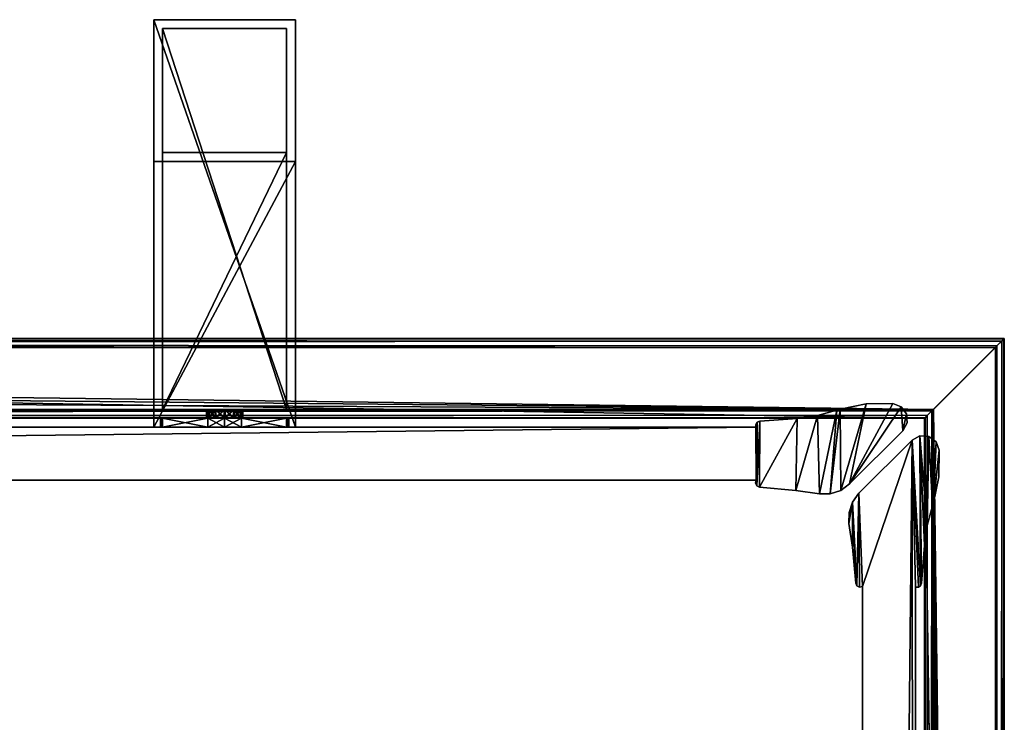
# Model space of a CAD drawing. Header units: metres. Extents: x 0 to 1023, y -974 to 49.
# Tile 27 of 27: x 876 to 987, y -30 to 49. Entities that reach past the tile are written whole.
import ezdxf

# ---------------------------------------------------------------- set-up
doc = ezdxf.new("R2010")
doc.units = ezdxf.units.M

msp = doc.modelspace()

# ---------------------------------------------------------------- linework, layer by layer
at = {"layer": 'Y2A99'}
for points in [[(978.312683, 4.012834), (437.364197, 13.012834), (987.312683, 13.012834)], [(445.612854, 4.012834), (437.364197, 13.012834), (978.312683, 4.012834)], [(987.312683, 13.012834, 5.8), (437.364197, 13.012834, 5.8), (987.26355, 12.9637, 6.109252)], [(437.364197, 13.012834, 5.8), (437.447021, 12.979656, 6.055089), (987.26355, 12.9637, 6.109252)], [(437.364197, 13.012834, 5.8), (987.312683, 13.012834, 5.8), (437.364197, 13.012834)], [(987.312683, 13.012834, 5.8), (987.312683, 13.012834), (437.364197, 13.012834)], [(987.26355, 12.9637, 6.109252), (437.447021, 12.979656, 6.055089), (987.024475, 12.724623, 6.502149)], [(437.447021, 12.979656, 6.055089), (437.729858, 12.861708, 6.328299), (987.024475, 12.724623, 6.502149)], [(987.024475, 12.724623, 6.502149), (437.729858, 12.861708, 6.328299), (438.688538, 12.405732, 6.719441)], [(438.688538, 12.405732, 6.719441), (986.484253, 12.184372, 6.785111), (987.024475, 12.724623, 6.502149)], [(439.390656, 12.012419, 6.8), (986.312256, 12.012419, 6.8), (438.688538, 12.405732, 6.719441)], [(986.312256, 12.012419, 6.8), (986.484253, 12.184372, 6.785111), (438.688538, 12.405732, 6.719441)], [(986.480103, -549.00177), (978.312683, 4.012834), (987.312683, 13.012834)], [(987.312683, -536.935669), (986.480103, -549.00177), (987.312683, 13.012834)], [(986.484253, 12.184372, 6.785111), (986.705566, -535.611328, 6.719441), (987.024475, 12.724623, 6.502149)], [(987.16156, -536.570007, 6.328299), (987.024475, 12.724623, 6.502149), (986.705566, -535.611328, 6.719441)], [(987.26355, 12.9637, 6.109252), (987.024475, 12.724623, 6.502149), (987.16156, -536.570007, 6.328299)], [(987.27948, -536.852844, 6.055089), (987.26355, 12.9637, 6.109252), (987.16156, -536.570007, 6.328299)], [(987.312683, 13.012834, 5.8), (987.26355, 12.9637, 6.109252), (987.27948, -536.852844, 6.055089)], [(987.312683, -536.935669, 5.8), (987.312683, 13.012834, 5.8), (987.27948, -536.852844, 6.055089)], [(987.312683, -536.935669, 5.8), (987.312683, -536.935669), (987.312683, 13.012834, 5.8)], [(987.312683, -536.935669), (987.312683, 13.012834), (987.312683, 13.012834, 5.8)], [(439.390656, 12.012419, 6.8), (979.312683, 5.012834, 6.8), (986.312256, 12.012419, 6.8)], [(441.856506, 10.136906, 6.8), (979.312683, 5.012834, 6.8), (439.390656, 12.012419, 6.8)], [(986.312256, 12.012419, 6.8), (979.312683, 5.012834, 6.8), (986.312256, -534.90918, 6.8)], [(986.312256, 12.012419, 6.8), (986.312256, -534.90918, 6.8), (986.484253, 12.184372, 6.785111)], [(986.312256, -534.90918, 6.8), (986.705566, -535.611328, 6.719441), (986.484253, 12.184372, 6.785111)], [(443.849518, 7.764994, 6.8), (979.312683, 5.012834, 6.8), (441.856506, 10.136906, 6.8)], [(979.312683, 5.012834, 6.8), (443.849518, 7.764994, 6.8), (445.272064, 5.012834, 6.8)], [(979.312683, 5.012834, 6.8), (445.272064, 5.012834, 6.8), (979.140747, 4.840896, 6.785042)], [(445.272064, 5.012834, 6.8), (445.481934, 4.426936, 6.610183), (979.140747, 4.840896, 6.785042)], [(445.481934, 4.426936, 6.610183), (978.600647, 4.300764, 6.501865), (979.140747, 4.840896, 6.785042)], [(978.600647, 4.300764, 6.501865), (978.726807, -528.817932, 6.610183), (979.140747, 4.840896, 6.785042)], [(979.140747, 4.840896, 6.785042), (978.726807, -528.817932, 6.610183), (979.312683, -529.027771, 6.8)], [(979.312683, 5.012834, 6.8), (979.140747, 4.840896, 6.785042), (979.312683, -529.027771, 6.8)], [(982.064819, -530.450317, 6.8), (979.312683, 5.012834, 6.8), (979.312683, -529.027771, 6.8)], [(984.436768, -532.443359, 6.8), (979.312683, 5.012834, 6.8), (982.064819, -530.450317, 6.8)], [(986.312256, -534.90918, 6.8), (979.312683, 5.012834, 6.8), (984.436768, -532.443359, 6.8)], [(445.579529, 4.122546, 6.255084), (978.361694, 4.061841, 6.108867), (445.481934, 4.426936, 6.610183)], [(978.361694, 4.061841, 6.108867), (978.600647, 4.300764, 6.501865), (445.481934, 4.426936, 6.610183)], [(445.612854, 4.012834, 5.799586), (978.312683, 4.012834, 5.799586), (445.579529, 4.122546, 6.255084)], [(978.312683, 4.012834, 5.799586), (978.361694, 4.061841, 6.108867), (445.579529, 4.122546, 6.255084)], [(445.612854, 4.012834), (978.312683, 4.012834), (445.612854, 4.012834, 5.799586)], [(978.312683, 4.012834), (978.312683, 4.012834, 5.799586), (445.612854, 4.012834, 5.799586)], [(978.312683, 4.012834, 5.799586), (978.312683, -528.687012, 5.799586), (978.361694, 4.061841, 6.108867)], [(978.312683, -528.687012, 5.799586), (978.422424, -528.720337, 6.255084), (978.361694, 4.061841, 6.108867)], [(986.480103, -549.00177), (986.416992, -549.453064), (978.312683, 4.012834)], [(986.416992, -549.453064), (978.312683, -528.687012), (978.312683, 4.012834)], [(978.312683, -528.687012), (978.312683, -528.687012, 5.799586), (978.312683, 4.012834)], [(978.312683, -528.687012, 5.799586), (978.312683, 4.012834, 5.799586), (978.312683, 4.012834)], [(978.361694, 4.061841, 6.108867), (978.422424, -528.720337, 6.255084), (978.600647, 4.300764, 6.501865)], [(978.422424, -528.720337, 6.255084), (978.726807, -528.817932, 6.610183), (978.600647, 4.300764, 6.501865)]]:
    msp.add_3dface(points, dxfattribs=at)
at = {"layer": 'Y2A9901'}
for points in [[(891.254089, 49, 1197), (891.254089, 3, 1181), (891.254089, 3, 1197)], [(891.254089, 3, 1181), (891.254089, 49, 1197), (891.254089, 33, 1181)], [(891.254089, 49, 1197), (891.254089, 49, 797), (891.254089, 33, 1181)], [(891.254089, 33, 1181), (891.254089, 49, 797), (891.254089, 33, 813)], [(891.254089, 49, 797), (891.254089, 3, 797), (891.254089, 33, 813)], [(907.254089, 49, 797), (907.254089, 3, 797), (891.254089, 49, 797)], [(907.254089, 3, 797), (891.254089, 3, 797), (891.254089, 49, 797)], [(891.254089, 49, 797), (891.254089, 49, 1197), (907.254089, 49, 797)], [(891.254089, 49, 1197), (907.254089, 49, 1197), (907.254089, 49, 797)], [(907.254089, 49, 1197), (891.254089, 49, 1197), (907.254089, 3, 1197)], [(891.254089, 49, 1197), (891.254089, 3, 1197), (907.254089, 3, 1197)], [(907.254089, 3, 1197), (907.254089, 3, 1181), (907.254089, 49, 1197)], [(907.254089, 3, 1181), (907.254089, 33, 1181), (907.254089, 49, 1197)], [(907.254089, 49, 1197), (907.254089, 33, 1181), (907.254089, 49, 797)], [(907.254089, 33, 1181), (907.254089, 33, 813), (907.254089, 49, 797)], [(907.254089, 49, 797), (907.254089, 33, 813), (907.254089, 3, 797)], [(892.254089, 5, 1196), (892.254089, 5, 1182), (892.254089, 48, 1196)], [(892.254089, 5, 1182), (892.254089, 34, 1182), (892.254089, 48, 1196)], [(892.254089, 48, 1196), (892.254089, 34, 1182), (892.254089, 48, 798)], [(892.254089, 34, 1182), (892.254089, 34, 812), (892.254089, 48, 798)], [(892.254089, 48, 798), (892.254089, 34, 812), (892.254089, 5, 798)], [(906.254089, 48, 798), (892.254089, 48, 798), (906.254089, 5, 798)], [(892.254089, 48, 798), (892.254089, 5, 798), (906.254089, 5, 798)], [(892.254089, 48, 798), (906.254089, 48, 798), (892.254089, 48, 1196)], [(906.254089, 48, 798), (906.254089, 48, 1196), (892.254089, 48, 1196)], [(906.254089, 48, 1196), (906.254089, 5, 1196), (892.254089, 48, 1196)], [(906.254089, 5, 1196), (892.254089, 5, 1196), (892.254089, 48, 1196)], [(906.254089, 48, 1196), (906.254089, 5, 1182), (906.254089, 5, 1196)], [(906.254089, 5, 1182), (906.254089, 48, 1196), (906.254089, 34, 1182)], [(906.254089, 48, 1196), (906.254089, 48, 798), (906.254089, 34, 1182)], [(906.254089, 34, 1182), (906.254089, 48, 798), (906.254089, 34, 812)], [(906.254089, 48, 798), (906.254089, 5, 798), (906.254089, 34, 812)], [(892.254089, 34, 1182), (906.254089, 34, 1182), (892.254089, 34, 812)], [(906.254089, 34, 1182), (906.254089, 34, 812), (892.254089, 34, 812)], [(892.254089, 34, 812), (892.254089, 5, 812), (892.254089, 5, 798)], [(906.254089, 5, 812), (892.254089, 5, 812), (906.254089, 34, 812)], [(892.254089, 5, 812), (892.254089, 34, 812), (906.254089, 34, 812)], [(906.254089, 5, 1182), (906.254089, 34, 1182), (892.254089, 5, 1182)], [(906.254089, 34, 1182), (892.254089, 34, 1182), (892.254089, 5, 1182)], [(906.254089, 34, 812), (906.254089, 5, 798), (906.254089, 5, 812)], [(891.254089, 33, 813), (891.254089, 3, 797), (891.254089, 3, 813)], [(891.254089, 33, 1181), (891.254089, 33, 813), (907.254089, 33, 1181)], [(891.254089, 33, 813), (907.254089, 33, 813), (907.254089, 33, 1181)], [(907.254089, 3, 813), (907.254089, 33, 813), (891.254089, 3, 813)], [(907.254089, 33, 813), (891.254089, 33, 813), (891.254089, 3, 813)], [(907.254089, 3, 1181), (891.254089, 3, 1181), (907.254089, 33, 1181)], [(891.254089, 3, 1181), (891.254089, 33, 1181), (907.254089, 33, 1181)], [(907.254089, 33, 813), (907.254089, 3, 813), (907.254089, 3, 797)], [(906.254089, 5, 798), (892.254089, 5, 798), (899.302856, 5, 802.933594)], [(899.302856, 5, 802.933594), (892.254089, 5, 798), (898.263123, 5, 803.186035)], [(898.263123, 5, 803.186035), (892.254089, 5, 798), (897.488892, 5, 803.924561)], [(897.488892, 5, 803.924561), (892.254089, 5, 798), (897.187622, 5, 804.951233)], [(897.187622, 5, 804.951233), (892.254089, 5, 798), (897.440125, 5, 805.990967)], [(897.440125, 5, 805.990967), (892.254089, 5, 812), (898.17865, 5, 806.765198)], [(892.254089, 5, 812), (897.440125, 5, 805.990967), (892.254089, 5, 798)], [(898.17865, 5, 806.765198), (892.254089, 5, 812), (899.205322, 5, 807.066406)], [(892.254089, 5, 812), (906.254089, 5, 812), (899.205322, 5, 807.066406)], [(892.254089, 5, 1196), (906.254089, 5, 1196), (899.302856, 5, 1191.066406)], [(906.254089, 5, 1182), (892.254089, 5, 1182), (900.245056, 5, 1187.186035)], [(900.245056, 5, 1187.186035), (892.254089, 5, 1182), (899.205322, 5, 1186.933594)], [(899.205322, 5, 1186.933594), (892.254089, 5, 1182), (898.17865, 5, 1187.234863)], [(898.17865, 5, 1187.234863), (892.254089, 5, 1182), (897.440125, 5, 1188.009033)], [(897.440125, 5, 1188.009033), (892.254089, 5, 1182), (897.187622, 5, 1189.048828)], [(897.187622, 5, 1189.048828), (892.254089, 5, 1182), (897.488892, 5, 1190.075439)], [(892.254089, 5, 1182), (892.254089, 5, 1196), (897.488892, 5, 1190.075439)], [(897.488892, 5, 1190.075439), (892.254089, 5, 1196), (898.263123, 5, 1190.813965)], [(892.254089, 5, 1196), (899.302856, 5, 1191.066406), (898.263123, 5, 1190.813965)], [(897.488892, 5, 803.924561), (897.187622, 5, 804.951233), (897.488892, 4, 803.924561)], [(897.488892, 4, 803.924561), (897.187622, 5, 804.951233), (897.187622, 4, 804.951233)], [(897.187622, 5, 804.951233), (897.440125, 5, 805.990967), (897.187622, 4, 804.951233)], [(897.187622, 4, 804.951233), (897.440125, 5, 805.990967), (897.440125, 4, 805.990967)], [(897.488892, 4, 1190.075439), (897.187622, 4, 1189.048828), (897.488892, 5, 1190.075439)], [(897.488892, 5, 1190.075439), (897.187622, 4, 1189.048828), (897.187622, 5, 1189.048828)], [(897.187622, 4, 1189.048828), (897.440125, 4, 1188.009033), (897.187622, 5, 1189.048828)], [(897.187622, 5, 1189.048828), (897.440125, 4, 1188.009033), (897.440125, 5, 1188.009033)], [(898.17865, 4, 806.765198), (897.440125, 4, 805.990967), (898.17865, 5, 806.765198)], [(898.17865, 5, 806.765198), (897.440125, 4, 805.990967), (897.440125, 5, 805.990967)], [(898.17865, 5, 1187.234863), (897.440125, 5, 1188.009033), (898.17865, 4, 1187.234863)], [(898.17865, 4, 1187.234863), (897.440125, 5, 1188.009033), (897.440125, 4, 1188.009033)], [(898.263123, 4, 803.186035), (897.488892, 5, 803.924561), (897.488892, 4, 803.924561)], [(897.488892, 5, 803.924561), (898.263123, 4, 803.186035), (898.263123, 5, 803.186035)], [(898.263123, 5, 1190.813965), (897.488892, 4, 1190.075439), (897.488892, 5, 1190.075439)], [(897.488892, 4, 1190.075439), (898.263123, 5, 1190.813965), (898.263123, 4, 1190.813965)], [(899.205322, 4, 807.066406), (898.17865, 4, 806.765198), (899.205322, 5, 807.066406)], [(899.205322, 5, 807.066406), (898.17865, 4, 806.765198), (898.17865, 5, 806.765198)], [(899.205322, 5, 1186.933594), (898.17865, 5, 1187.234863), (899.205322, 4, 1186.933594)], [(899.205322, 4, 1186.933594), (898.17865, 5, 1187.234863), (898.17865, 4, 1187.234863)], [(898.263123, 4, 803.186035), (899.302856, 4, 802.933594), (898.263123, 5, 803.186035)], [(898.263123, 5, 803.186035), (899.302856, 4, 802.933594), (899.302856, 5, 802.933594)], [(898.263123, 5, 1190.813965), (899.302856, 5, 1191.066406), (898.263123, 4, 1190.813965)], [(898.263123, 4, 1190.813965), (899.302856, 5, 1191.066406), (899.302856, 4, 1191.066406)], [(900.245056, 4, 806.813965), (899.205322, 4, 807.066406), (900.245056, 5, 806.813965)], [(900.245056, 5, 806.813965), (899.205322, 4, 807.066406), (899.205322, 5, 807.066406)], [(899.205322, 5, 807.066406), (906.254089, 5, 812), (900.245056, 5, 806.813965)], [(900.245056, 5, 1187.186035), (899.205322, 5, 1186.933594), (900.245056, 4, 1187.186035)], [(900.245056, 4, 1187.186035), (899.205322, 5, 1186.933594), (899.205322, 4, 1186.933594)], [(899.302856, 4, 802.933594), (900.329529, 4, 803.234802), (899.302856, 5, 802.933594)], [(899.302856, 5, 802.933594), (900.329529, 4, 803.234802), (900.329529, 5, 803.234802)], [(900.329529, 5, 803.234802), (906.254089, 5, 798), (899.302856, 5, 802.933594)], [(899.302856, 5, 1191.066406), (900.329529, 5, 1190.765137), (899.302856, 4, 1191.066406)], [(899.302856, 4, 1191.066406), (900.329529, 5, 1190.765137), (900.329529, 4, 1190.765137)], [(899.302856, 5, 1191.066406), (906.254089, 5, 1196), (900.329529, 5, 1190.765137)], [(900.245056, 4, 806.813965), (901.019287, 5, 806.075439), (901.019287, 4, 806.075439)], [(901.019287, 5, 806.075439), (900.245056, 4, 806.813965), (900.245056, 5, 806.813965)], [(906.254089, 5, 812), (901.019287, 5, 806.075439), (900.245056, 5, 806.813965)], [(900.245056, 5, 1187.186035), (901.019287, 4, 1187.924561), (901.019287, 5, 1187.924561)], [(901.019287, 4, 1187.924561), (900.245056, 5, 1187.186035), (900.245056, 4, 1187.186035)], [(901.019287, 5, 1187.924561), (906.254089, 5, 1182), (900.245056, 5, 1187.186035)], [(900.329529, 4, 803.234802), (901.068054, 4, 804.009033), (900.329529, 5, 803.234802)], [(900.329529, 5, 803.234802), (901.068054, 4, 804.009033), (901.068054, 5, 804.009033)], [(901.068054, 5, 804.009033), (906.254089, 5, 798), (900.329529, 5, 803.234802)], [(900.329529, 5, 1190.765137), (901.068054, 5, 1189.990967), (900.329529, 4, 1190.765137)], [(900.329529, 4, 1190.765137), (901.068054, 5, 1189.990967), (901.068054, 4, 1189.990967)], [(900.329529, 5, 1190.765137), (906.254089, 5, 1196), (901.068054, 5, 1189.990967)], [(901.019287, 5, 806.075439), (901.320496, 5, 805.048767), (901.019287, 4, 806.075439)], [(901.019287, 4, 806.075439), (901.320496, 5, 805.048767), (901.320496, 4, 805.048767)], [(906.254089, 5, 812), (906.254089, 5, 798), (901.019287, 5, 806.075439)], [(901.019287, 5, 806.075439), (906.254089, 5, 798), (901.320496, 5, 805.048767)], [(901.019287, 4, 1187.924561), (901.320496, 4, 1188.951172), (901.019287, 5, 1187.924561)], [(901.019287, 5, 1187.924561), (901.320496, 4, 1188.951172), (901.320496, 5, 1188.951172)], [(901.320496, 5, 1188.951172), (906.254089, 5, 1182), (901.019287, 5, 1187.924561)], [(901.320496, 5, 805.048767), (901.068054, 5, 804.009033), (901.320496, 4, 805.048767)], [(901.320496, 4, 805.048767), (901.068054, 5, 804.009033), (901.068054, 4, 804.009033)], [(901.320496, 5, 805.048767), (906.254089, 5, 798), (901.068054, 5, 804.009033)], [(901.320496, 4, 1188.951172), (901.068054, 4, 1189.990967), (901.320496, 5, 1188.951172)], [(901.320496, 5, 1188.951172), (901.068054, 4, 1189.990967), (901.068054, 5, 1189.990967)], [(906.254089, 5, 1196), (906.254089, 5, 1182), (901.068054, 5, 1189.990967)], [(901.068054, 5, 1189.990967), (906.254089, 5, 1182), (901.320496, 5, 1188.951172)], [(892.254089, 4, 806.887451), (892.004089, 4, 805), (897.440125, 4, 805.990967)], [(897.440125, 4, 805.990967), (892.004089, 4, 805), (897.187622, 4, 804.951233)], [(892.254089, 4, 803.112549), (897.187622, 4, 804.951233), (892.004089, 4, 805)], [(892.254089, 3, 806.887451), (892.004089, 3, 805), (892.254089, 4, 806.887451)], [(892.004089, 3, 805), (892.004089, 4, 805), (892.254089, 4, 806.887451)], [(892.004089, 3, 805), (892.254089, 3, 803.112549), (892.004089, 4, 805)], [(892.254089, 3, 803.112549), (892.254089, 4, 803.112549), (892.004089, 4, 805)], [(892.254089, 4, 1187.112549), (892.004089, 4, 1189), (892.254089, 3, 1187.112549)], [(892.004089, 4, 1189), (892.004089, 3, 1189), (892.254089, 3, 1187.112549)], [(892.004089, 4, 1189), (892.254089, 4, 1190.887451), (892.004089, 3, 1189)], [(892.254089, 4, 1190.887451), (892.254089, 3, 1190.887451), (892.004089, 3, 1189)], [(897.440125, 4, 1188.009033), (892.004089, 4, 1189), (892.254089, 4, 1187.112549)], [(897.187622, 4, 1189.048828), (892.004089, 4, 1189), (897.440125, 4, 1188.009033)], [(897.488892, 4, 1190.075439), (892.004089, 4, 1189), (897.187622, 4, 1189.048828)], [(892.004089, 4, 1189), (898.263123, 4, 1190.813965), (892.254089, 4, 1190.887451)], [(898.263123, 4, 1190.813965), (892.004089, 4, 1189), (897.488892, 4, 1190.075439)], [(892.254089, 4, 803.112549), (892.254089, 4, 798), (898.263123, 4, 803.186035)], [(892.254089, 4, 798), (897.366638, 4, 798), (898.263123, 4, 803.186035)], [(897.366638, 4, 812), (892.254089, 4, 812), (899.205322, 4, 807.066406)], [(892.254089, 4, 812), (892.254089, 4, 806.887451), (899.205322, 4, 807.066406)], [(899.205322, 4, 807.066406), (892.254089, 4, 806.887451), (898.17865, 4, 806.765198)], [(898.17865, 4, 806.765198), (892.254089, 4, 806.887451), (897.440125, 4, 805.990967)], [(897.488892, 4, 803.924561), (892.254089, 4, 803.112549), (898.263123, 4, 803.186035)], [(897.187622, 4, 804.951233), (892.254089, 4, 803.112549), (897.488892, 4, 803.924561)], [(897.366638, 4, 798), (892.254089, 4, 798), (897.366638, 3, 798)], [(892.254089, 4, 798), (892.254089, 3, 798), (897.366638, 3, 798)], [(892.254089, 4, 803.112549), (892.254089, 3, 803.112549), (892.254089, 4, 798)], [(892.254089, 3, 803.112549), (892.254089, 3, 798), (892.254089, 4, 798)], [(892.254089, 4, 812), (897.366638, 4, 812), (892.254089, 3, 812)], [(897.366638, 4, 812), (897.366638, 3, 812), (892.254089, 3, 812)], [(892.254089, 4, 812), (892.254089, 3, 812), (892.254089, 4, 806.887451)], [(892.254089, 3, 812), (892.254089, 3, 806.887451), (892.254089, 4, 806.887451)], [(897.366638, 4, 1196), (897.366638, 3, 1196), (892.254089, 4, 1196)], [(897.366638, 3, 1196), (892.254089, 3, 1196), (892.254089, 4, 1196)], [(892.254089, 4, 1196), (892.254089, 3, 1196), (892.254089, 4, 1190.887451)], [(892.254089, 3, 1196), (892.254089, 3, 1190.887451), (892.254089, 4, 1190.887451)], [(892.254089, 4, 1182), (892.254089, 3, 1182), (897.366638, 4, 1182)], [(892.254089, 3, 1182), (897.366638, 3, 1182), (897.366638, 4, 1182)], [(892.254089, 4, 1187.112549), (892.254089, 3, 1187.112549), (892.254089, 4, 1182)], [(892.254089, 3, 1187.112549), (892.254089, 3, 1182), (892.254089, 4, 1182)], [(897.440125, 4, 1188.009033), (892.254089, 4, 1187.112549), (898.17865, 4, 1187.234863)], [(892.254089, 4, 1196), (892.254089, 4, 1190.887451), (897.366638, 4, 1196)], [(892.254089, 4, 1190.887451), (898.263123, 4, 1190.813965), (897.366638, 4, 1196)], [(898.17865, 4, 1187.234863), (892.254089, 4, 1187.112549), (899.205322, 4, 1186.933594)], [(892.254089, 4, 1187.112549), (892.254089, 4, 1182), (899.205322, 4, 1186.933594)], [(899.205322, 4, 1186.933594), (892.254089, 4, 1182), (897.366638, 4, 1182)], [(898.263123, 4, 803.186035), (897.366638, 4, 798), (899.302856, 4, 802.933594)], [(897.366638, 4, 798), (899.254089, 4, 797.75), (899.302856, 4, 802.933594)], [(899.205322, 4, 807.066406), (899.254089, 4, 812.25), (897.366638, 4, 812)], [(899.254089, 3, 812.25), (897.366638, 3, 812), (899.254089, 4, 812.25)], [(897.366638, 3, 812), (897.366638, 4, 812), (899.254089, 4, 812.25)], [(897.366638, 3, 798), (899.254089, 3, 797.75), (897.366638, 4, 798)], [(899.254089, 3, 797.75), (899.254089, 4, 797.75), (897.366638, 4, 798)], [(899.254089, 4, 1181.75), (897.366638, 4, 1182), (899.254089, 3, 1181.75)], [(897.366638, 4, 1182), (897.366638, 3, 1182), (899.254089, 3, 1181.75)], [(897.366638, 4, 1196), (899.254089, 4, 1196.25), (897.366638, 3, 1196)], [(899.254089, 4, 1196.25), (899.254089, 3, 1196.25), (897.366638, 3, 1196)], [(897.366638, 4, 1196), (898.263123, 4, 1190.813965), (899.254089, 4, 1196.25)], [(899.254089, 4, 1181.75), (899.205322, 4, 1186.933594), (897.366638, 4, 1182)], [(898.263123, 4, 1190.813965), (899.302856, 4, 1191.066406), (899.254089, 4, 1196.25)], [(900.245056, 4, 806.813965), (901.141541, 4, 812), (899.205322, 4, 807.066406)], [(901.141541, 4, 812), (899.254089, 4, 812.25), (899.205322, 4, 807.066406)], [(900.245056, 4, 1187.186035), (899.205322, 4, 1186.933594), (899.254089, 4, 1181.75)], [(899.302856, 4, 802.933594), (899.254089, 4, 797.75), (901.141541, 4, 798)], [(901.141541, 3, 812), (899.254089, 3, 812.25), (901.141541, 4, 812)], [(899.254089, 3, 812.25), (899.254089, 4, 812.25), (901.141541, 4, 812)], [(899.254089, 3, 797.75), (901.141541, 3, 798), (899.254089, 4, 797.75)], [(901.141541, 3, 798), (901.141541, 4, 798), (899.254089, 4, 797.75)], [(901.141541, 4, 1182), (899.254089, 4, 1181.75), (901.141541, 3, 1182)], [(899.254089, 4, 1181.75), (899.254089, 3, 1181.75), (901.141541, 3, 1182)], [(899.254089, 4, 1196.25), (901.141541, 4, 1196), (899.254089, 3, 1196.25)], [(901.141541, 4, 1196), (901.141541, 3, 1196), (899.254089, 3, 1196.25)], [(899.254089, 4, 1196.25), (899.302856, 4, 1191.066406), (901.141541, 4, 1196)], [(901.141541, 4, 1182), (900.245056, 4, 1187.186035), (899.254089, 4, 1181.75)], [(900.329529, 4, 803.234802), (899.302856, 4, 802.933594), (906.254089, 4, 798)], [(906.254089, 4, 798), (899.302856, 4, 802.933594), (901.141541, 4, 798)], [(901.141541, 4, 1196), (899.302856, 4, 1191.066406), (906.254089, 4, 1190.887451)], [(906.254089, 4, 1190.887451), (899.302856, 4, 1191.066406), (900.329529, 4, 1190.765137)], [(906.254089, 4, 806.887451), (906.254089, 4, 812), (900.245056, 4, 806.813965)], [(906.254089, 4, 812), (901.141541, 4, 812), (900.245056, 4, 806.813965)], [(906.254089, 4, 806.887451), (900.245056, 4, 806.813965), (906.504089, 4, 805)], [(900.245056, 4, 806.813965), (901.019287, 4, 806.075439), (906.504089, 4, 805)], [(906.254089, 4, 1187.112549), (900.245056, 4, 1187.186035), (901.141541, 4, 1182)], [(906.254089, 4, 1187.112549), (901.019287, 4, 1187.924561), (900.245056, 4, 1187.186035)], [(906.254089, 4, 803.112549), (901.068054, 4, 804.009033), (900.329529, 4, 803.234802)], [(906.254089, 4, 803.112549), (900.329529, 4, 803.234802), (906.254089, 4, 798)], [(906.254089, 4, 1190.887451), (900.329529, 4, 1190.765137), (906.504089, 4, 1189)], [(900.329529, 4, 1190.765137), (901.068054, 4, 1189.990967), (906.504089, 4, 1189)], [(906.504089, 4, 805), (901.019287, 4, 806.075439), (901.320496, 4, 805.048767)], [(901.320496, 4, 1188.951172), (901.019287, 4, 1187.924561), (906.254089, 4, 1187.112549)], [(901.320496, 4, 805.048767), (901.068054, 4, 804.009033), (906.254089, 4, 803.112549)], [(906.504089, 4, 1189), (901.068054, 4, 1189.990967), (901.320496, 4, 1188.951172)], [(901.141541, 4, 812), (906.254089, 4, 812), (901.141541, 3, 812)], [(906.254089, 4, 812), (906.254089, 3, 812), (901.141541, 3, 812)], [(906.254089, 4, 798), (901.141541, 4, 798), (906.254089, 3, 798)], [(901.141541, 4, 798), (901.141541, 3, 798), (906.254089, 3, 798)], [(901.141541, 4, 1182), (901.141541, 3, 1182), (906.254089, 4, 1182)], [(901.141541, 3, 1182), (906.254089, 3, 1182), (906.254089, 4, 1182)], [(906.254089, 4, 1196), (906.254089, 3, 1196), (901.141541, 4, 1196)], [(906.254089, 3, 1196), (901.141541, 3, 1196), (901.141541, 4, 1196)], [(906.254089, 4, 1182), (906.254089, 4, 1187.112549), (901.141541, 4, 1182)], [(906.254089, 4, 1196), (901.141541, 4, 1196), (906.254089, 4, 1190.887451)], [(906.504089, 4, 805), (901.320496, 4, 805.048767), (906.254089, 4, 803.112549)], [(906.504089, 4, 1189), (901.320496, 4, 1188.951172), (906.254089, 4, 1187.112549)], [(906.254089, 4, 798), (906.254089, 3, 798), (906.254089, 4, 803.112549)], [(906.254089, 3, 798), (906.254089, 3, 803.112549), (906.254089, 4, 803.112549)], [(906.254089, 3, 803.112549), (906.504089, 3, 805), (906.254089, 4, 803.112549)], [(906.504089, 3, 805), (906.504089, 4, 805), (906.254089, 4, 803.112549)], [(906.504089, 3, 805), (906.254089, 3, 806.887451), (906.504089, 4, 805)], [(906.254089, 3, 806.887451), (906.254089, 4, 806.887451), (906.504089, 4, 805)], [(906.254089, 4, 806.887451), (906.254089, 3, 806.887451), (906.254089, 4, 812)], [(906.254089, 3, 806.887451), (906.254089, 3, 812), (906.254089, 4, 812)], [(906.254089, 4, 1190.887451), (906.254089, 3, 1190.887451), (906.254089, 4, 1196)], [(906.254089, 3, 1190.887451), (906.254089, 3, 1196), (906.254089, 4, 1196)], [(906.254089, 4, 1190.887451), (906.504089, 4, 1189), (906.254089, 3, 1190.887451)], [(906.504089, 4, 1189), (906.504089, 3, 1189), (906.254089, 3, 1190.887451)], [(906.504089, 4, 1189), (906.254089, 4, 1187.112549), (906.504089, 3, 1189)], [(906.254089, 4, 1187.112549), (906.254089, 3, 1187.112549), (906.504089, 3, 1189)], [(906.254089, 4, 1182), (906.254089, 3, 1182), (906.254089, 4, 1187.112549)], [(906.254089, 3, 1182), (906.254089, 3, 1187.112549), (906.254089, 4, 1187.112549)], [(899.254089, 3, 812.25), (891.254089, 3, 813), (897.366638, 3, 812)], [(907.254089, 3, 813), (891.254089, 3, 813), (906.254089, 3, 812)], [(906.254089, 3, 812), (891.254089, 3, 813), (899.254089, 3, 812.25)], [(906.254089, 3, 798), (891.254089, 3, 797), (907.254089, 3, 797)], [(899.254089, 3, 797.75), (891.254089, 3, 797), (906.254089, 3, 798)], [(897.366638, 3, 798), (891.254089, 3, 797), (899.254089, 3, 797.75)], [(892.254089, 3, 798), (891.254089, 3, 797), (897.366638, 3, 798)], [(892.254089, 3, 803.112549), (891.254089, 3, 797), (892.254089, 3, 798)], [(892.254089, 3, 806.887451), (891.254089, 3, 813), (892.004089, 3, 805)], [(891.254089, 3, 813), (891.254089, 3, 797), (892.004089, 3, 805)], [(892.004089, 3, 805), (891.254089, 3, 797), (892.254089, 3, 803.112549)], [(892.254089, 3, 812), (891.254089, 3, 813), (892.254089, 3, 806.887451)], [(897.366638, 3, 812), (891.254089, 3, 813), (892.254089, 3, 812)], [(899.254089, 3, 1196.25), (891.254089, 3, 1197), (897.366638, 3, 1196)], [(907.254089, 3, 1197), (891.254089, 3, 1197), (906.254089, 3, 1196)], [(906.254089, 3, 1196), (891.254089, 3, 1197), (899.254089, 3, 1196.25)], [(906.254089, 3, 1182), (891.254089, 3, 1181), (907.254089, 3, 1181)], [(899.254089, 3, 1181.75), (891.254089, 3, 1181), (906.254089, 3, 1182)], [(897.366638, 3, 1182), (891.254089, 3, 1181), (899.254089, 3, 1181.75)], [(892.254089, 3, 1182), (891.254089, 3, 1181), (897.366638, 3, 1182)], [(892.254089, 3, 1187.112549), (891.254089, 3, 1181), (892.254089, 3, 1182)], [(892.254089, 3, 1190.887451), (891.254089, 3, 1197), (892.004089, 3, 1189)], [(891.254089, 3, 1197), (891.254089, 3, 1181), (892.004089, 3, 1189)], [(892.004089, 3, 1189), (891.254089, 3, 1181), (892.254089, 3, 1187.112549)], [(892.254089, 3, 1196), (891.254089, 3, 1197), (892.254089, 3, 1190.887451)], [(897.366638, 3, 1196), (891.254089, 3, 1197), (892.254089, 3, 1196)], [(906.254089, 3, 812), (899.254089, 3, 812.25), (901.141541, 3, 812)], [(901.141541, 3, 798), (899.254089, 3, 797.75), (906.254089, 3, 798)], [(906.254089, 3, 1196), (899.254089, 3, 1196.25), (901.141541, 3, 1196)], [(901.141541, 3, 1182), (899.254089, 3, 1181.75), (906.254089, 3, 1182)], [(906.254089, 3, 803.112549), (906.254089, 3, 798), (906.504089, 3, 805)], [(906.254089, 3, 798), (907.254089, 3, 797), (906.504089, 3, 805)], [(906.254089, 3, 806.887451), (907.254089, 3, 813), (906.254089, 3, 812)], [(906.504089, 3, 805), (907.254089, 3, 813), (906.254089, 3, 806.887451)], [(906.254089, 3, 1187.112549), (906.254089, 3, 1182), (906.504089, 3, 1189)], [(906.254089, 3, 1182), (907.254089, 3, 1181), (906.504089, 3, 1189)], [(906.254089, 3, 1190.887451), (907.254089, 3, 1197), (906.254089, 3, 1196)], [(906.504089, 3, 1189), (907.254089, 3, 1197), (906.254089, 3, 1190.887451)], [(907.254089, 3, 813), (906.504089, 3, 805), (907.254089, 3, 797)], [(907.254089, 3, 1197), (906.504089, 3, 1189), (907.254089, 3, 1181)]]:
    msp.add_3dface(points, dxfattribs=at)
at = {"layer": 'Y2A99012'}
for points in [[(968.756226, 5.03027, 13.5), (971.707153, 5.629982, 13.5), (968.836304, -4.136368, 13.5)], [(968.756226, 5.03027, 13.5), (968.756226, 5.03027, 1980.5), (971.707153, 5.629982, 13.5)], [(968.756226, 5.03027, 1980.5), (971.707153, 5.629982, 1980.5), (971.707153, 5.629982, 13.5)], [(971.707153, 5.629982, 1980.5), (968.756226, 5.03027, 1980.5), (968.836304, -4.136368, 1980.5)], [(968.836304, -4.136368, 13.5), (971.707153, 5.629982, 13.5), (969.83667, -3.406941, 13.5)], [(969.83667, -3.406941, 1980.5), (971.707153, 5.629982, 1980.5), (968.836304, -4.136368, 1980.5)], [(971.707153, 5.629982, 13.5), (974.718201, 5.667322, 13.5), (969.83667, -3.406941, 13.5)], [(974.718201, 5.667322, 13.5), (975.661133, 5.305964, 13.5), (969.83667, -3.406941, 13.5)], [(975.661133, 5.305964, 1980.5), (974.718201, 5.667322, 1980.5), (969.83667, -3.406941, 1980.5)], [(969.83667, -3.406941, 1980.5), (974.718201, 5.667322, 1980.5), (971.707153, 5.629982, 1980.5)], [(971.707153, 5.629982, 13.5), (971.707153, 5.629982, 1980.5), (974.718201, 5.667322, 13.5)], [(971.707153, 5.629982, 1980.5), (974.718201, 5.667322, 1980.5), (974.718201, 5.667322, 13.5)], [(974.718201, 5.667322, 13.5), (974.718201, 5.667322, 1980.5), (975.661133, 5.305964, 13.5)], [(974.718201, 5.667322, 1980.5), (975.661133, 5.305964, 1980.5), (975.661133, 5.305964, 13.5)], [(966.200134, 4.314908, 13.5), (968.414612, 4.919908, 13.5), (966.422729, -4.53554, 13.5)], [(968.414612, 4.919908, 13.5), (966.200134, 4.314908, 13.5), (968.414612, 4.919908, 1980.5)], [(966.200134, 4.314908, 13.5), (966.200134, 4.314908, 1980.5), (968.414612, 4.919908, 1980.5)], [(968.414612, 4.919908, 1980.5), (966.200134, 4.314908, 1980.5), (966.422729, -4.53554, 1980.5)], [(966.422729, -4.53554, 13.5), (968.414612, 4.919908, 13.5), (967.660767, -4.524976, 13.5)], [(967.660767, -4.524976, 1980.5), (968.414612, 4.919908, 1980.5), (966.422729, -4.53554, 1980.5)], [(968.414612, 4.919908, 13.5), (968.756226, 5.03027, 13.5), (967.660767, -4.524976, 13.5)], [(967.660767, -4.524976, 13.5), (968.756226, 5.03027, 13.5), (968.836304, -4.136368, 13.5)], [(968.836304, -4.136368, 1980.5), (968.756226, 5.03027, 1980.5), (967.660767, -4.524976, 1980.5)], [(968.756226, 5.03027, 1980.5), (968.414612, 4.919908, 1980.5), (967.660767, -4.524976, 1980.5)], [(968.756226, 5.03027, 1980.5), (968.756226, 5.03027, 13.5), (968.414612, 4.919908, 1980.5)], [(968.756226, 5.03027, 13.5), (968.414612, 4.919908, 13.5), (968.414612, 4.919908, 1980.5)], [(969.83667, -3.406941, 13.5), (975.661133, 5.305964, 13.5), (975.844177, 2.600565, 13.5)], [(975.844177, 2.600565, 1980.5), (975.661133, 5.305964, 1980.5), (969.83667, -3.406941, 1980.5)], [(975.661133, 5.305964, 13.5), (976.261047, 4.493719, 13.5), (975.844177, 2.600565, 13.5)], [(975.661133, 5.305964, 13.5), (975.661133, 5.305964, 1980.5), (976.261047, 4.493719, 13.5)], [(975.661133, 5.305964, 1980.5), (976.261047, 4.493719, 1980.5), (976.261047, 4.493719, 13.5)], [(976.261047, 4.493719, 1980.5), (975.661133, 5.305964, 1980.5), (975.844177, 2.600565, 1980.5)], [(975.844177, 2.600565, 13.5), (976.261047, 4.493719, 13.5), (976.329224, 3.486223, 13.5)], [(976.329224, 3.486223, 1980.5), (976.261047, 4.493719, 1980.5), (975.844177, 2.600565, 1980.5)], [(976.261047, 4.493719, 13.5), (976.261047, 4.493719, 1980.5), (976.329224, 3.486223, 13.5)], [(976.261047, 4.493719, 1980.5), (976.329224, 3.486223, 1980.5), (976.329224, 3.486223, 13.5)], [(959.238159, 3.304193, 13.5), (959.401672, 3.561177, 13.5), (959.254089, 3, 13.5)], [(959.238159, 3.304193, 13.5), (959.238159, 3.304193, 1980.5), (959.401672, 3.561177, 13.5)], [(959.238159, 3.304193, 1980.5), (959.401672, 3.561177, 1980.5), (959.401672, 3.561177, 13.5)], [(959.254089, 3, 1980.5), (959.401672, 3.561177, 1980.5), (959.238159, 3.304193, 1980.5)], [(959.401672, 3.561177, 13.5), (959.303833, -3, 13.5), (959.254089, 3, 13.5)], [(959.401672, 3.561177, 1980.5), (959.254089, 3, 1980.5), (959.303833, -3, 1980.5)], [(959.370972, -3.630927, 13.5), (959.303833, -3, 13.5), (959.401672, 3.561177, 13.5)], [(959.370972, -3.630927, 1980.5), (959.401672, 3.561177, 1980.5), (959.303833, -3, 1980.5)], [(959.676697, -3.772542, 13.5), (959.370972, -3.630927, 13.5), (959.684021, 3.675574, 13.5)], [(959.684021, 3.675574, 13.5), (959.370972, -3.630927, 13.5), (959.401672, 3.561177, 13.5)], [(959.676697, -3.772542, 1980.5), (959.684021, 3.675574, 1980.5), (959.370972, -3.630927, 1980.5)], [(959.684021, 3.675574, 1980.5), (959.401672, 3.561177, 1980.5), (959.370972, -3.630927, 1980.5)], [(959.401672, 3.561177, 13.5), (959.401672, 3.561177, 1980.5), (959.684021, 3.675574, 13.5)], [(959.401672, 3.561177, 1980.5), (959.684021, 3.675574, 1980.5), (959.684021, 3.675574, 13.5)], [(963.754822, -4.140942, 13.5), (959.676697, -3.772542, 13.5), (963.926697, 3.996364, 13.5)], [(963.926697, 3.996364, 13.5), (959.676697, -3.772542, 13.5), (959.684021, 3.675574, 13.5)], [(963.754822, -4.140942, 1980.5), (963.926697, 3.996364, 1980.5), (959.676697, -3.772542, 1980.5)], [(963.926697, 3.996364, 1980.5), (959.684021, 3.675574, 1980.5), (959.676697, -3.772542, 1980.5)], [(963.926697, 3.996364, 13.5), (959.684021, 3.675574, 13.5), (963.926697, 3.996364, 1980.5)], [(959.684021, 3.675574, 13.5), (959.684021, 3.675574, 1980.5), (963.926697, 3.996364, 1980.5)], [(963.754822, -4.140942, 13.5), (966.200134, 4.314908, 13.5), (966.422729, -4.53554, 13.5)], [(966.200134, 4.314908, 13.5), (963.754822, -4.140942, 13.5), (963.926697, 3.996364, 13.5)], [(966.422729, -4.53554, 1980.5), (966.200134, 4.314908, 1980.5), (963.754822, -4.140942, 1980.5)], [(966.200134, 4.314908, 1980.5), (963.926697, 3.996364, 1980.5), (963.754822, -4.140942, 1980.5)], [(966.200134, 4.314908, 13.5), (963.926697, 3.996364, 13.5), (966.200134, 4.314908, 1980.5)], [(963.926697, 3.996364, 13.5), (963.926697, 3.996364, 1980.5), (966.200134, 4.314908, 1980.5)], [(976.329224, 3.486223, 13.5), (976.329224, 3.486223, 1980.5), (975.844177, 2.600565, 13.5)], [(976.329224, 3.486223, 1980.5), (975.844177, 2.600565, 1980.5), (975.844177, 2.600565, 13.5)], [(959.303833, -3, 13.5), (435.200287, -3.000001, 13.5), (959.254089, 3, 13.5)], [(959.254089, 3, 13.5), (435.200287, -3.000001, 13.5), (435.200287, 3, 13.5)], [(435.200287, 3, 13.5), (435.200287, 3, 1980.5), (959.254089, 3, 13.5)], [(435.200287, 3, 1980.5), (959.254089, 3, 1980.5), (959.254089, 3, 13.5)], [(959.303833, -3, 1980.5), (959.254089, 3, 1980.5), (435.200287, -3.000001, 1980.5)], [(959.254089, 3, 1980.5), (435.200287, 3, 1980.5), (435.200287, -3.000001, 1980.5)], [(959.254089, 3, 13.5), (959.254089, 3, 1980.5), (959.238159, 3.304193, 13.5)], [(959.254089, 3, 1980.5), (959.238159, 3.304193, 1980.5), (959.238159, 3.304193, 13.5)], [(969.83667, -3.406941, 13.5), (975.844177, 2.600565, 13.5), (969.83667, -3.406941, 1980.5)], [(975.844177, 2.600565, 13.5), (975.844177, 2.600565, 1980.5), (969.83667, -3.406941, 1980.5)], [(970.892883, -4.463201, 13.5), (970.892883, -4.463201, 1980.5), (976.900391, 1.544305, 13.5)], [(970.892883, -4.463201, 1980.5), (976.900391, 1.544305, 1980.5), (976.900391, 1.544305, 13.5)], [(970.892883, -4.463201, 13.5), (976.900391, 1.544305, 13.5), (971.299866, -14.996019, 13.5)], [(971.299866, -14.996019, 1980.5), (976.900391, 1.544305, 1980.5), (970.892883, -4.463201, 1980.5)], [(971.299866, -539.099548, 13.5), (976.900391, 1.544305, 13.5), (977.299866, -539.099548, 13.5)], [(971.299866, -14.996019, 13.5), (976.900391, 1.544305, 13.5), (971.299866, -539.099548, 13.5)], [(971.299866, -539.099548, 1980.5), (976.900391, 1.544305, 1980.5), (971.299866, -14.996019, 1980.5)], [(977.299866, -539.099548, 1980.5), (976.900391, 1.544305, 1980.5), (971.299866, -539.099548, 1980.5)], [(977.786072, 2.029385, 1980.5), (977.786072, 2.029385, 13.5), (976.900391, 1.544305, 1980.5)], [(977.786072, 2.029385, 13.5), (976.900391, 1.544305, 13.5), (976.900391, 1.544305, 1980.5)], [(976.900391, 1.544305, 13.5), (977.786072, 2.029385, 13.5), (977.861023, -14.898164, 13.5)], [(977.786072, 2.029385, 1980.5), (976.900391, 1.544305, 1980.5), (977.861023, -14.898164, 1980.5)], [(977.604065, -15.061706, 13.5), (976.900391, 1.544305, 13.5), (977.861023, -14.898164, 13.5)], [(977.299866, -15.045778, 13.5), (976.900391, 1.544305, 13.5), (977.604065, -15.061706, 13.5)], [(977.299866, -539.099548, 13.5), (976.900391, 1.544305, 13.5), (977.299866, -15.045778, 13.5)], [(977.299866, -15.045778, 1980.5), (976.900391, 1.544305, 1980.5), (977.299866, -539.099548, 1980.5)], [(977.604065, -15.061706, 1980.5), (976.900391, 1.544305, 1980.5), (977.299866, -15.045778, 1980.5)], [(977.861023, -14.898164, 1980.5), (976.900391, 1.544305, 1980.5), (977.604065, -15.061706, 1980.5)], [(978.793579, 1.961218, 1980.5), (978.793579, 1.961218, 13.5), (977.786072, 2.029385, 1980.5)], [(978.793579, 1.961218, 13.5), (977.786072, 2.029385, 13.5), (977.786072, 2.029385, 1980.5)], [(978.793579, 1.961218, 13.5), (978.614746, -8.09972, 13.5), (977.786072, 2.029385, 13.5)], [(978.614746, -8.09972, 13.5), (978.296204, -10.373175, 13.5), (977.786072, 2.029385, 13.5)], [(977.975403, -14.615852, 13.5), (977.786072, 2.029385, 13.5), (978.296204, -10.373175, 13.5)], [(977.861023, -14.898164, 13.5), (977.786072, 2.029385, 13.5), (977.975403, -14.615852, 13.5)], [(977.975403, -14.615852, 1980.5), (977.786072, 2.029385, 1980.5), (977.861023, -14.898164, 1980.5)], [(978.296204, -10.373175, 1980.5), (977.786072, 2.029385, 1980.5), (977.975403, -14.615852, 1980.5)], [(977.786072, 2.029385, 1980.5), (978.614746, -8.09972, 1980.5), (978.793579, 1.961218, 1980.5)], [(978.614746, -8.09972, 1980.5), (977.786072, 2.029385, 1980.5), (978.296204, -10.373175, 1980.5)], [(978.614746, -8.09972, 13.5), (978.793579, 1.961218, 13.5), (979.219788, -5.885214, 13.5)], [(979.219788, -5.885214, 1980.5), (978.793579, 1.961218, 1980.5), (978.614746, -8.09972, 1980.5)], [(979.605835, 1.361259, 1980.5), (979.605835, 1.361259, 13.5), (978.793579, 1.961218, 1980.5)], [(979.605835, 1.361259, 13.5), (978.793579, 1.961218, 13.5), (978.793579, 1.961218, 1980.5)], [(978.793579, 1.961218, 13.5), (979.605835, 1.361259, 13.5), (979.219788, -5.885214, 13.5)], [(979.605835, 1.361259, 1980.5), (978.793579, 1.961218, 1980.5), (979.219788, -5.885214, 1980.5)], [(979.219788, -5.885214, 13.5), (979.605835, 1.361259, 13.5), (979.330139, -5.543618, 13.5)], [(979.330139, -5.543618, 1980.5), (979.605835, 1.361259, 1980.5), (979.219788, -5.885214, 1980.5)], [(979.605835, 1.361259, 13.5), (979.967163, 0.41833, 13.5), (979.330139, -5.543618, 13.5)], [(979.967163, 0.41833, 1980.5), (979.605835, 1.361259, 1980.5), (979.330139, -5.543618, 1980.5)], [(979.967163, 0.41833, 1980.5), (979.967163, 0.41833, 13.5), (979.605835, 1.361259, 1980.5)], [(979.967163, 0.41833, 13.5), (979.605835, 1.361259, 13.5), (979.605835, 1.361259, 1980.5)], [(979.330139, -5.543618, 13.5), (979.967163, 0.41833, 13.5), (979.92981, -2.592689, 13.5)], [(979.92981, -2.592689, 1980.5), (979.967163, 0.41833, 1980.5), (979.330139, -5.543618, 1980.5)], [(979.92981, -2.592689, 1980.5), (979.92981, -2.592689, 13.5), (979.967163, 0.41833, 1980.5)], [(979.92981, -2.592689, 13.5), (979.967163, 0.41833, 13.5), (979.967163, 0.41833, 1980.5)], [(959.303833, -3, 13.5), (959.303833, -3, 1980.5), (435.200287, -3.000001, 13.5)], [(959.303833, -3, 1980.5), (435.200287, -3.000001, 1980.5), (435.200287, -3.000001, 13.5)], [(959.370972, -3.630927, 13.5), (959.224487, -3.327477, 13.5), (959.303833, -3, 13.5)], [(959.224487, -3.327477, 13.5), (959.224487, -3.327477, 1980.5), (959.303833, -3, 13.5)], [(959.224487, -3.327477, 1980.5), (959.303833, -3, 1980.5), (959.303833, -3, 13.5)], [(959.303833, -3, 1980.5), (959.224487, -3.327477, 1980.5), (959.370972, -3.630927, 1980.5)], [(959.370972, -3.630927, 13.5), (959.370972, -3.630927, 1980.5), (959.224487, -3.327477, 13.5)], [(959.370972, -3.630927, 1980.5), (959.224487, -3.327477, 1980.5), (959.224487, -3.327477, 13.5)], [(979.330139, -5.543618, 1980.5), (979.330139, -5.543618, 13.5), (979.92981, -2.592689, 1980.5)], [(979.330139, -5.543618, 13.5), (979.92981, -2.592689, 13.5), (979.92981, -2.592689, 1980.5)], [(959.676697, -3.772542, 13.5), (959.676697, -3.772542, 1980.5), (959.370972, -3.630927, 13.5)], [(959.676697, -3.772542, 1980.5), (959.370972, -3.630927, 1980.5), (959.370972, -3.630927, 13.5)], [(959.676697, -3.772542, 13.5), (963.754822, -4.140942, 13.5), (959.676697, -3.772542, 1980.5)], [(963.754822, -4.140942, 13.5), (963.754822, -4.140942, 1980.5), (959.676697, -3.772542, 1980.5)], [(963.754822, -4.140942, 13.5), (966.422729, -4.53554, 13.5), (963.754822, -4.140942, 1980.5)], [(966.422729, -4.53554, 13.5), (966.422729, -4.53554, 1980.5), (963.754822, -4.140942, 1980.5)], [(968.836304, -4.136368, 13.5), (968.836304, -4.136368, 1980.5), (967.660767, -4.524976, 13.5)], [(968.836304, -4.136368, 1980.5), (967.660767, -4.524976, 1980.5), (967.660767, -4.524976, 13.5)], [(969.83667, -3.406941, 13.5), (969.83667, -3.406941, 1980.5), (968.836304, -4.136368, 13.5)], [(969.83667, -3.406941, 1980.5), (968.836304, -4.136368, 1980.5), (968.836304, -4.136368, 13.5)], [(967.660767, -4.524976, 13.5), (967.660767, -4.524976, 1980.5), (966.422729, -4.53554, 13.5)], [(967.660767, -4.524976, 1980.5), (966.422729, -4.53554, 1980.5), (966.422729, -4.53554, 13.5)], [(969.774902, -6.639077, 13.5), (970.163513, -5.463577, 13.5), (969.764282, -7.877101, 13.5)], [(970.163513, -5.463577, 13.5), (970.158936, -10.545027, 13.5), (969.764282, -7.877101, 13.5)], [(969.774902, -6.639077, 1980.5), (969.764282, -7.877101, 1980.5), (970.163513, -5.463577, 1980.5)], [(969.764282, -7.877101, 1980.5), (970.158936, -10.545027, 1980.5), (970.163513, -5.463577, 1980.5)], [(970.163513, -5.463577, 1980.5), (970.163513, -5.463577, 13.5), (969.774902, -6.639077, 1980.5)], [(970.163513, -5.463577, 13.5), (969.774902, -6.639077, 13.5), (969.774902, -6.639077, 1980.5)], [(970.163513, -5.463577, 13.5), (970.527283, -14.623139, 13.5), (970.158936, -10.545027, 13.5)], [(970.158936, -10.545027, 1980.5), (970.527283, -14.623139, 1980.5), (970.163513, -5.463577, 1980.5)], [(970.892883, -4.463201, 1980.5), (970.892883, -4.463201, 13.5), (970.163513, -5.463577, 1980.5)], [(970.892883, -4.463201, 13.5), (970.163513, -5.463577, 13.5), (970.163513, -5.463577, 1980.5)], [(970.892883, -4.463201, 13.5), (970.668945, -14.928883, 13.5), (970.163513, -5.463577, 13.5)], [(970.163513, -5.463577, 1980.5), (970.668945, -14.928883, 1980.5), (970.892883, -4.463201, 1980.5)], [(970.668945, -14.928883, 13.5), (970.527283, -14.623139, 13.5), (970.163513, -5.463577, 13.5)], [(970.527283, -14.623139, 1980.5), (970.668945, -14.928883, 1980.5), (970.163513, -5.463577, 1980.5)], [(970.972351, -15.075348, 13.5), (970.668945, -14.928883, 13.5), (970.892883, -4.463201, 13.5)], [(970.668945, -14.928883, 1980.5), (970.972351, -15.075348, 1980.5), (970.892883, -4.463201, 1980.5)], [(971.299866, -14.996019, 13.5), (970.972351, -15.075348, 13.5), (970.892883, -4.463201, 13.5)], [(970.892883, -4.463201, 1980.5), (970.972351, -15.075348, 1980.5), (971.299866, -14.996019, 1980.5)], [(979.330139, -5.543618, 13.5), (979.330139, -5.543618, 1980.5), (979.219788, -5.885214, 13.5)], [(979.330139, -5.543618, 1980.5), (979.219788, -5.885214, 1980.5), (979.219788, -5.885214, 13.5)], [(969.774902, -6.639077, 1980.5), (969.774902, -6.639077, 13.5), (969.764282, -7.877101, 1980.5)], [(969.774902, -6.639077, 13.5), (969.764282, -7.877101, 13.5), (969.764282, -7.877101, 1980.5)], [(979.219788, -5.885214, 1980.5), (978.614746, -8.09972, 1980.5), (979.219788, -5.885214, 13.5)], [(978.614746, -8.09972, 1980.5), (978.614746, -8.09972, 13.5), (979.219788, -5.885214, 13.5)], [(970.158936, -10.545027, 13.5), (970.158936, -10.545027, 1980.5), (969.764282, -7.877101, 13.5)], [(970.158936, -10.545027, 1980.5), (969.764282, -7.877101, 1980.5), (969.764282, -7.877101, 13.5)], [(978.614746, -8.09972, 1980.5), (978.296204, -10.373175, 1980.5), (978.614746, -8.09972, 13.5)], [(978.296204, -10.373175, 1980.5), (978.296204, -10.373175, 13.5), (978.614746, -8.09972, 13.5)], [(970.527283, -14.623139, 13.5), (970.527283, -14.623139, 1980.5), (970.158936, -10.545027, 13.5)], [(970.527283, -14.623139, 1980.5), (970.158936, -10.545027, 1980.5), (970.158936, -10.545027, 13.5)], [(978.296204, -10.373175, 13.5), (978.296204, -10.373175, 1980.5), (977.975403, -14.615852, 13.5)], [(978.296204, -10.373175, 1980.5), (977.975403, -14.615852, 1980.5), (977.975403, -14.615852, 13.5)], [(970.527283, -14.623139, 1980.5), (970.527283, -14.623139, 13.5), (970.668945, -14.928883, 1980.5)], [(970.527283, -14.623139, 13.5), (970.668945, -14.928883, 13.5), (970.668945, -14.928883, 1980.5)], [(970.668945, -14.928883, 1980.5), (970.668945, -14.928883, 13.5), (970.972351, -15.075348, 1980.5)], [(970.668945, -14.928883, 13.5), (970.972351, -15.075348, 13.5), (970.972351, -15.075348, 1980.5)], [(970.972351, -15.075348, 1980.5), (970.972351, -15.075348, 13.5), (971.299866, -14.996019, 1980.5)], [(970.972351, -15.075348, 13.5), (971.299866, -14.996019, 13.5), (971.299866, -14.996019, 1980.5)], [(971.299866, -14.996019, 13.5), (971.299866, -539.099548, 13.5), (971.299866, -14.996019, 1980.5)], [(971.299866, -539.099548, 13.5), (971.299866, -539.099548, 1980.5), (971.299866, -14.996019, 1980.5)], [(977.299866, -539.099548, 13.5), (977.299866, -15.045778, 13.5), (977.299866, -539.099548, 1980.5)], [(977.299866, -15.045778, 13.5), (977.299866, -15.045778, 1980.5), (977.299866, -539.099548, 1980.5)], [(977.299866, -15.045778, 1980.5), (977.299866, -15.045778, 13.5), (977.604065, -15.061706, 1980.5)], [(977.299866, -15.045778, 13.5), (977.604065, -15.061706, 13.5), (977.604065, -15.061706, 1980.5)], [(977.604065, -15.061706, 1980.5), (977.604065, -15.061706, 13.5), (977.861023, -14.898164, 1980.5)], [(977.604065, -15.061706, 13.5), (977.861023, -14.898164, 13.5), (977.861023, -14.898164, 1980.5)], [(977.861023, -14.898164, 1980.5), (977.861023, -14.898164, 13.5), (977.975403, -14.615852, 1980.5)], [(977.861023, -14.898164, 13.5), (977.975403, -14.615852, 13.5), (977.975403, -14.615852, 1980.5)]]:
    msp.add_3dface(points, dxfattribs=at)

doc.saveas('drawing.dxf')
